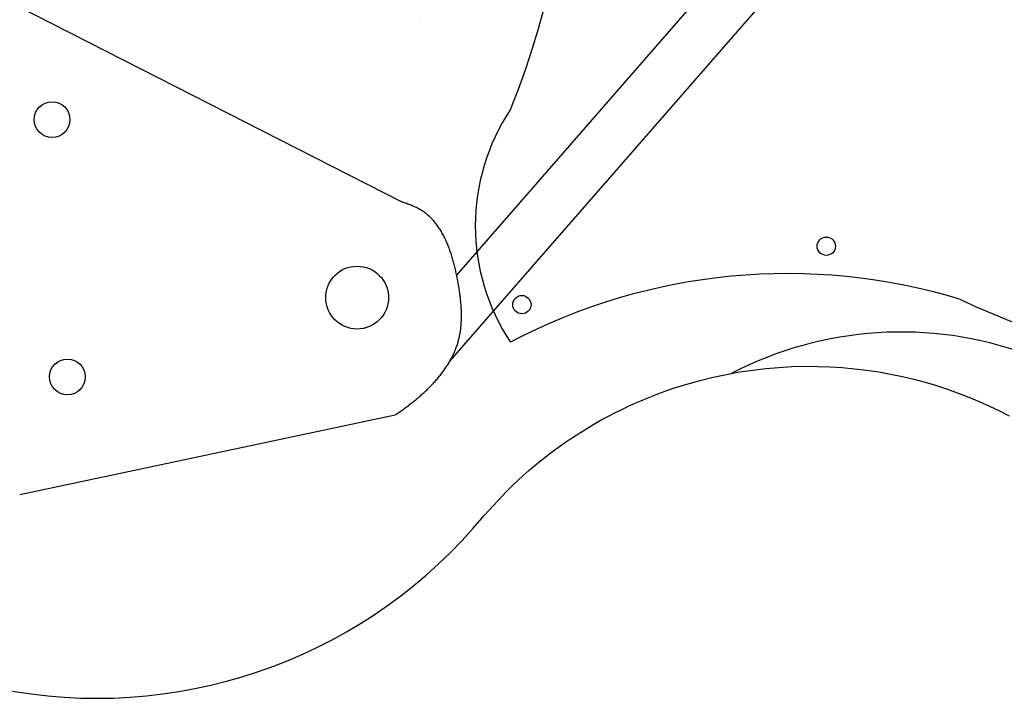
# Model space of a CAD drawing. Extents: x 25 to 1178, y 10 to 839.
# Tile 3 of 18: x 239 to 411, y 332 to 451. Entities that reach past the tile are written whole.
import ezdxf

# ---------------------------------------------------------------- set-up
doc = ezdxf.new("R2010")
doc.units = 0
doc.header["$LTSCALE"] = 10
doc.layers.get('0').update_dxf_attribs({"linetype": 'CONTINUOUS'})

# ---------------------------------------------------------------- blocks, each defined once
blk = doc.blocks.new('STOPBAR')
at = {"color": 6}
blk.add_line((-247.1125, -75.704575, 4.875), (-247.1125, -75.704575, 4.875), dxfattribs=at)

msp = doc.modelspace()

# ---------------------------------------------------------------- linework, layer by layer
at = {"color": 2}
for p, q in [((189.355, 478.135), (305.749, 418.736)), ((367.598, 465.725), (315.456, 405.881)), ((376.97, 462.781), (314.29, 390.841)), ((304.665, 381.381), (238.955, 367.409))]:
    msp.add_line(p, q, dxfattribs=at)
at = {"color": 143}
for p, q in [((244.624, 436.221), (244.624, 436.221)), ((242.414, 435.306), (242.414, 435.306)), ((241.499, 433.096), (241.499, 433.096)), ((242.414, 430.887), (242.414, 430.887)), ((244.624, 429.971), (244.624, 429.971)), ((245.103, 390.263), (245.103, 390.263)), ((247.312, 391.179), (247.312, 391.179)), ((244.187, 388.054), (244.187, 388.054)), ((245.103, 385.844), (245.103, 385.844)), ((247.312, 384.929), (247.312, 384.929))]:
    msp.add_line(p, q, dxfattribs=at)
at = {"color": 2}
msp.add_polyline3d([(304.665, 381.381, 0), (304.843, 381.5, 0), (305.02, 381.62, 0), (305.198, 381.74, 0), (305.374, 381.862, 0), (305.551, 381.984, 0), (305.727, 382.107, 0), (305.903, 382.231, 0), (306.078, 382.356, 0), (306.252, 382.482, 0), (306.426, 382.608, 0), (306.6, 382.736, 0), (306.773, 382.864, 0), (306.945, 382.993, 0), (307.116, 383.123, 0), (307.287, 383.254, 0), (307.457, 383.386, 0), (307.627, 383.519, 0), (307.796, 383.652, 0), (307.963, 383.787, 0), (308.13, 383.922, 0), (308.297, 384.058, 0), (308.462, 384.195, 0), (308.626, 384.333, 0), (308.79, 384.471, 0), (308.952, 384.611, 0), (309.113, 384.751, 0), (309.274, 384.892, 0), (309.433, 385.034, 0), (309.591, 385.177, 0), (309.748, 385.321, 0), (309.904, 385.465, 0), (310.059, 385.611, 0), (310.213, 385.757, 0), (310.365, 385.904, 0), (310.516, 386.052, 0), (310.666, 386.201, 0), (310.814, 386.351, 0), (310.961, 386.501, 0), (311.107, 386.652, 0), (311.251, 386.804, 0), (311.394, 386.957, 0), (311.535, 387.111, 0), (311.675, 387.266, 0), (311.813, 387.421, 0), (311.95, 387.578, 0), (312.085, 387.735, 0), (312.218, 387.893, 0), (312.35, 388.051, 0), (312.48, 388.211, 0), (312.608, 388.371, 0), (312.735, 388.533, 0), (312.86, 388.695, 0), (312.983, 388.858, 0), (313.104, 389.021, 0), (313.224, 389.186, 0), (313.341, 389.351, 0), (313.457, 389.517, 0), (313.571, 389.684, 0), (313.682, 389.852, 0), (313.792, 390.021, 0), (313.9, 390.19, 0), (314.005, 390.36, 0), (314.109, 390.532, 0), (314.21, 390.703, 0), (314.309, 390.876, 0), (314.407, 391.05, 0), (314.501, 391.224, 0), (314.594, 391.399, 0), (314.684, 391.575, 0), (314.772, 391.751, 0), (314.858, 391.929, 0), (314.941, 392.107, 0), (315.022, 392.286, 0), (315.101, 392.466, 0), (315.177, 392.647, 0), (315.251, 392.829, 0), (315.322, 393.011, 0), (315.391, 393.194, 0), (315.457, 393.378, 0), (315.52, 393.562, 0), (315.581, 393.748, 0), (315.639, 393.934, 0), (315.695, 394.121, 0), (315.748, 394.309, 0), (315.798, 394.498, 0), (315.846, 394.687, 0), (315.891, 394.877, 0), (315.933, 395.068, 0), (315.973, 395.26, 0), (316.011, 395.452, 0), (316.046, 395.645, 0), (316.079, 395.839, 0), (316.109, 396.033, 0), (316.137, 396.228, 0), (316.163, 396.424, 0), (316.187, 396.621, 0), (316.208, 396.818, 0), (316.227, 397.016, 0), (316.244, 397.214, 0), (316.259, 397.413, 0), (316.271, 397.613, 0), (316.282, 397.813, 0), (316.291, 398.014, 0), (316.297, 398.215, 0), (316.302, 398.417, 0), (316.304, 398.62, 0), (316.305, 398.823, 0), (316.304, 399.026, 0), (316.301, 399.231, 0), (316.297, 399.435, 0), (316.29, 399.641, 0), (316.282, 399.846, 0), (316.272, 400.053, 0), (316.26, 400.259, 0), (316.247, 400.467, 0), (316.232, 400.674, 0), (316.216, 400.882, 0), (316.198, 401.091, 0), (316.178, 401.3, 0), (316.157, 401.509, 0), (316.135, 401.719, 0), (316.111, 401.93, 0), (316.086, 402.14, 0), (316.059, 402.351, 0), (316.032, 402.563, 0), (316.002, 402.775, 0), (315.972, 402.987, 0), (315.941, 403.199, 0), (315.908, 403.412, 0), (315.874, 403.625, 0), (315.839, 403.839, 0), (315.803, 404.053, 0), (315.766, 404.267, 0), (315.728, 404.481, 0), (315.689, 404.696, 0), (315.649, 404.911, 0), (315.608, 405.126, 0), (315.566, 405.341, 0), (315.523, 405.557, 0), (315.479, 405.773, 0), (315.434, 405.988, 0), (315.388, 406.204, 0), (315.341, 406.419, 0), (315.293, 406.635, 0), (315.243, 406.85, 0), (315.193, 407.065, 0), (315.141, 407.28, 0), (315.088, 407.494, 0), (315.034, 407.708, 0), (314.978, 407.921, 0), (314.921, 408.134, 0), (314.863, 408.346, 0), (314.804, 408.558, 0), (314.743, 408.769, 0), (314.68, 408.979, 0), (314.617, 409.189, 0), (314.551, 409.397, 0), (314.484, 409.605, 0), (314.416, 409.812, 0), (314.346, 410.017, 0), (314.275, 410.222, 0), (314.201, 410.425, 0), (314.127, 410.628, 0), (314.05, 410.829, 0), (313.972, 411.028, 0), (313.892, 411.227, 0), (313.81, 411.423, 0), (313.727, 411.619, 0), (313.642, 411.813, 0), (313.554, 412.005, 0), (313.465, 412.196, 0), (313.374, 412.385, 0), (313.282, 412.572, 0), (313.187, 412.758, 0), (313.09, 412.941, 0), (312.991, 413.123, 0), (312.89, 413.302, 0), (312.787, 413.48, 0), (312.682, 413.656, 0), (312.575, 413.829, 0), (312.466, 414, 0), (312.354, 414.169, 0), (312.241, 414.336, 0), (312.125, 414.5, 0), (312.006, 414.662, 0), (311.886, 414.822, 0), (311.763, 414.979, 0), (311.638, 415.133, 0), (311.51, 415.284, 0), (311.38, 415.433, 0), (311.248, 415.58, 0), (311.113, 415.723, 0), (310.976, 415.864, 0), (310.836, 416.001, 0), (310.693, 416.136, 0), (310.548, 416.268, 0), (310.401, 416.396, 0), (310.25, 416.522, 0), (310.097, 416.644, 0), (309.942, 416.763, 0), (309.784, 416.878, 0), (309.622, 416.991, 0), (309.459, 417.099, 0), (309.292, 417.205, 0), (309.123, 417.307, 0), (308.95, 417.405, 0), (308.775, 417.5, 0), (308.598, 417.592, 0), (308.419, 417.682, 0), (308.237, 417.768, 0), (308.053, 417.852, 0), (307.868, 417.934, 0), (307.68, 418.014, 0), (307.492, 418.091, 0), (307.301, 418.167, 0), (307.11, 418.242, 0), (306.918, 418.315, 0), (306.724, 418.387, 0), (306.53, 418.458, 0), (306.335, 418.528, 0), (306.14, 418.598, 0), (305.945, 418.667, 0), (305.749, 418.736, 0)], dxfattribs=at)
at = {"color": 3}
msp.add_polyline3d([(320.27, 363.794, 0), (324.192, 368.016, 0), (325.153, 368.957, 0), (326.127, 369.877, 0), (327.114, 370.776, 0), (328.113, 371.656, 0), (329.125, 372.514, 0), (330.148, 373.351, 0), (331.182, 374.168, 0), (332.227, 374.964, 0), (333.281, 375.738, 0), (334.345, 376.491, 0), (335.419, 377.223, 0), (336.5, 377.934, 0), (337.59, 378.624, 0), (338.688, 379.292, 0), (339.792, 379.939, 0), (340.903, 380.565, 0), (342.021, 381.169, 0), (343.144, 381.753, 0), (344.272, 382.315, 0), (345.405, 382.856, 0), (346.542, 383.376, 0), (347.684, 383.875, 0), (348.829, 384.353, 0), (351.127, 385.246, 0), (353.435, 386.058, 0), (355.749, 386.788, 0), (358.065, 387.437, 0), (360.381, 388.008, 0), (362.694, 388.5, 0), (365.001, 388.916, 0), (367.3, 389.258, 0), (369.588, 389.525, 0), (371.863, 389.721, 0), (374.123, 389.847, 0), (376.366, 389.905, 0), (378.59, 389.895, 0), (380.793, 389.821, 0), (382.974, 389.684, 0), (385.13, 389.485, 0), (387.261, 389.227, 0), (389.366, 388.911, 0), (391.442, 388.538, 0), (393.49, 388.112, 0), (395.507, 387.633, 0), (397.494, 387.103, 0), (399.449, 386.524, 0), (401.372, 385.897, 0), (403.262, 385.225, 0), (405.119, 384.508, 0), (406.942, 383.748, 0), (408.731, 382.947, 0), (410.485, 382.106, 0), (412.204, 381.226, 0)], dxfattribs=at)
at = {"color": 143}
for centre, radius in [((244.624, 433.096), 3.125), ((244.624, 433.096), 3.125), ((298.032, 401.936), 5.5), ((247.312, 388.054), 3.125), ((247.312, 388.054), 3.125)]:
    msp.add_circle(centre, radius, dxfattribs=at)
at = {"color": 2}
for centre in [(380.17, 410.927), (326.876, 400.708)]:
    msp.add_circle(centre, 1.6, dxfattribs=at)
for centre, radius, start, end in [((183.593, 491.759), 152.321, 338.07296, 23.3812), ((355.394, 414.503), 36.68, 146.25578, 213.74422), ((373.371, 302.307), 103.832, 73.04874, 117.83192), ((452.907, 503.761), 113.393, 244.25032, 295.25136)]:
    msp.add_arc(centre, radius, start, end, dxfattribs=at)
at = {"color": 6}
msp.add_arc((393.266, 331.463), 64.447, 70.05649, 117.34802, dxfattribs=at)
at = {"color": 3}
msp.add_arc((252.481, 419.563), 87.781, 200.51932, 320.55604, dxfattribs=at)

# ---------------------------------------------------------------- block references
at = {"color": 2}
msp.add_blockref('STOPBAR', (556.207, 526.294), dxfattribs=at)

doc.saveas('drawing.dxf')
